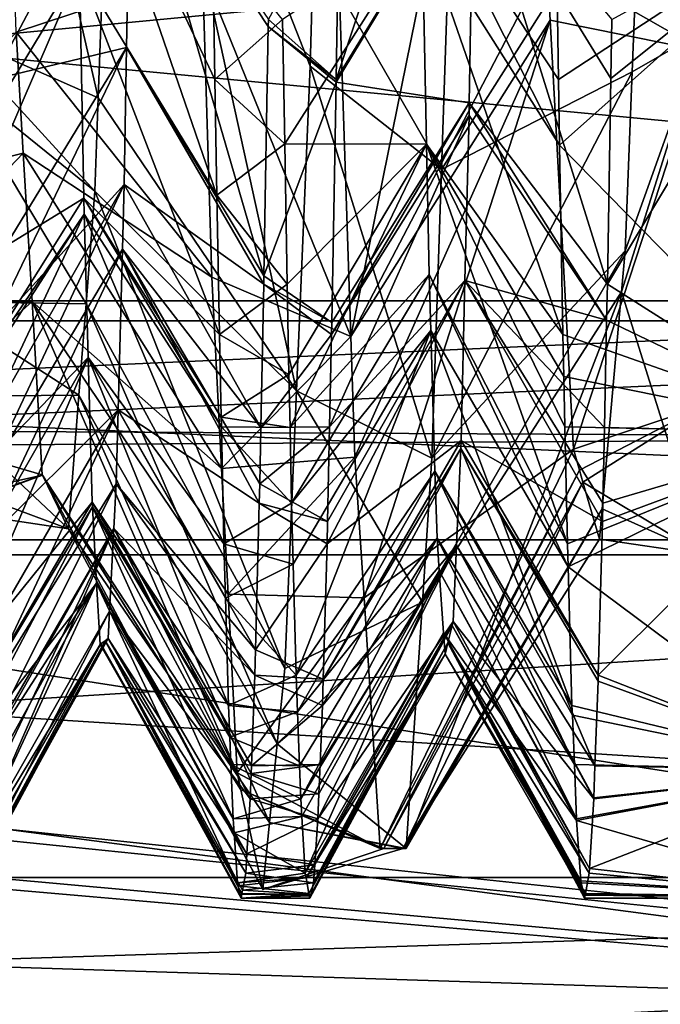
# Model space of a CAD drawing. Extents: x 0 to 200, y 18 to 95.
# Tile 73 of 256: x 73.304 to 74.236, y 36.573 to 38.006. Entities that reach past the tile are written whole.
import ezdxf

# ---------------------------------------------------------------- set-up
doc = ezdxf.new("R2010")
doc.units = 0

msp = doc.modelspace()

# ---------------------------------------------------------------- linework, layer by layer
for points in [[(74.999992, 38.705051, 264.203949), (69.499992, 40.148029, 262.711578), (69.499992, 37.328255, 266.436615)], [(69.499992, 40.148029, 279.288422), (74.999992, 38.705051, 277.796051), (69.499992, 37.328255, 275.563385)], [(57.676323, 39.482059, 55.068108), (57.032787, 38.471405, 54.206055), (77.999992, 36.329296, 51.023918)], [(77.999992, 39.43364, 55.12487), (57.676323, 39.482059, 55.068108), (77.999992, 36.329296, 51.023918)], [(57.083755, 38.539112, 37.722298), (77.999992, 39.43364, 36.87513), (77.999992, 36.329296, 40.976082)], [(66.999992, 39.196945, 259.53186), (99.683624, 39.210865, 259.553802), (66.999992, 35.485626, 263.375061)], [(99.683624, 39.210865, 259.553802), (100.000092, 38.878841, 259.761322), (66.999992, 35.485626, 263.375061)], [(122.799995, 37.156258, 280.72522), (66.999992, 39.196945, 282.468109), (66.999992, 35.485626, 278.624939)], [(122.799995, 39.196945, 282.468109), (66.999992, 39.196945, 282.468109), (122.799995, 37.156258, 280.72522)], [(100.000092, 38.878841, 259.761322), (100.607681, 38.474895, 260.105988), (66.999992, 35.485626, 263.375061)], [(73.758118, 38.377842, 51.609734), (74.048103, 38.83712, 51.318573), (73.78614, 37.544872, 49.962349)], [(74.048103, 38.83712, 51.318573), (74.071449, 38.090733, 50.056751), (73.78614, 37.544872, 49.962349)], [(73.225861, 38.733509, 40.81588), (73.201172, 37.98822, 42.173164), (73.418358, 37.89238, 42.505516)], [(73.446472, 38.654007, 40.916111), (73.225861, 38.733509, 40.81588), (73.418358, 37.89238, 42.505516)], [(73.472145, 38.728558, 40.493443), (73.465912, 38.299751, 41.162518), (73.265846, 38.000027, 41.000267)], [(73.268822, 38.196495, 40.659252), (73.472145, 38.728558, 40.493443), (73.265846, 38.000027, 41.000267)], [(74.999992, 37.573086, 266.554504), (74.999992, 38.705051, 264.203949), (69.499992, 37.328255, 266.436615)], [(74.999992, 38.705051, 277.796051), (74.999992, 37.573086, 275.445496), (69.499992, 37.328255, 275.563385)], [(73.446472, 38.654007, 40.916111), (73.418358, 37.89238, 42.505516), (73.707039, 37.465794, 42.343502)], [(73.727013, 37.938431, 41.115646), (73.446472, 38.654007, 40.916111), (73.707039, 37.465794, 42.343502)], [(73.731705, 38.112286, 40.860531), (73.446472, 38.654007, 40.916111), (73.727013, 37.938431, 41.115646)], [(74.223701, 38.64674, 40.861912), (74.207932, 38.24575, 41.766209), (74.299988, 37.990166, 42.477848)], [(74.299988, 38.117188, 41.875553), (74.223701, 38.64674, 40.861912), (74.299988, 37.990166, 42.477848)], [(110.863342, 37.567757, 275.501373), (39.5, 38.566761, 277.913177), (41.911797, 37.567757, 275.501373)], [(113.275154, 38.566761, 277.913177), (39.5, 38.566761, 277.913177), (110.863342, 37.567757, 275.501373)], [(103.275146, 38.566761, 267.913177), (105.686966, 37.567757, 270.324982), (47.088192, 37.567757, 270.324982)], [(49.499989, 38.566761, 267.913177), (103.275146, 38.566761, 267.913177), (47.088192, 37.567757, 270.324982)], [(56.827553, 38.240475, 38.107998), (57.083755, 38.539112, 37.722298), (77.999992, 36.329296, 40.976082)], [(73.969681, 38.538723, 40.745838), (73.964615, 38.246033, 41.320522), (73.764618, 37.918961, 41.140976)], [(73.768822, 38.196495, 40.659252), (73.969681, 38.538723, 40.745838), (73.764618, 37.918961, 41.140976)], [(73.281212, 38.519455, 50.794296), (73.569901, 38.077957, 51.036644), (73.29882, 37.98822, 49.826836)], [(57.032787, 38.471405, 54.206055), (56.778526, 38.1772, 53.818966), (77.999992, 36.329296, 51.023918)], [(100.607681, 38.474895, 260.105988), (102.160469, 37.442551, 260.986816), (66.999992, 35.485626, 263.375061)], [(74.071449, 38.090733, 50.056751), (74.284355, 38.47197, 50.68512), (74.299988, 37.960217, 49.758514)], [(73.569901, 38.077957, 51.036644), (73.758118, 38.377842, 51.609734), (73.78614, 37.544872, 49.962349)], [(69.199997, 38.339165, 265.546295), (76.999992, 37.597015, 267), (69.199997, 37.597015, 267)], [(69.199997, 38.339165, 265.546295), (76.999992, 38.339165, 265.546295), (76.999992, 37.597015, 267)], [(76.999992, 37.597015, 275), (76.999992, 38.339165, 276.453705), (69.199997, 37.597015, 275)], [(76.999992, 38.339165, 276.453705), (69.199997, 38.339165, 276.453705), (69.199997, 37.597015, 275)], [(73.386116, 38.346455, 50.922577), (73.391106, 38.079781, 50.345325), (73.591042, 37.750767, 50.501331)], [(73.588043, 37.918961, 50.859024), (73.386116, 38.346455, 50.922577), (73.591042, 37.750767, 50.501331)], [(73.584801, 38.132111, 51.228992), (73.386116, 38.346455, 50.922577), (73.588043, 37.918961, 50.859024)], [(73.465912, 38.299751, 41.162518), (73.459679, 37.96558, 41.883835), (73.26461, 37.918961, 41.140976)], [(73.265846, 38.000027, 41.000267), (73.465912, 38.299751, 41.162518), (73.26461, 37.918961, 41.140976)], [(73.459679, 37.96558, 41.883835), (73.465912, 38.299751, 41.162518), (73.659607, 37.63308, 41.735775)], [(73.465912, 38.299751, 41.162518), (73.66584, 37.996117, 40.997944), (73.659607, 37.63308, 41.735775)], [(73.465912, 38.299751, 41.162518), (73.666023, 38.006496, 40.976852), (73.66584, 37.996117, 40.997944)], [(55.795616, 37.037598, 39.66156), (56.827553, 38.240475, 38.107998), (77.999992, 36.329296, 40.976082)], [(73.764549, 37.915413, 41.148521), (73.964615, 38.246033, 41.320522), (73.958382, 37.885326, 42.028759)], [(73.764618, 37.918961, 41.140976), (73.964615, 38.246033, 41.320522), (73.764549, 37.915413, 41.148521)], [(74.207932, 38.24575, 41.766209), (73.929771, 38.135704, 40.867805), (73.918076, 37.788162, 41.554588)], [(74.195518, 37.930283, 42.477631), (74.207932, 38.24575, 41.766209), (73.918076, 37.788162, 41.554588)], [(73.958382, 37.885326, 42.028759), (73.964615, 38.246033, 41.320522), (74.159409, 37.621201, 41.759918)], [(73.964615, 38.246033, 41.320522), (74.164551, 37.920734, 41.15115), (74.159409, 37.621201, 41.759918)], [(73.964615, 38.246033, 41.320522), (74.166023, 38.006496, 40.976852), (74.164551, 37.920734, 41.15115)], [(74.299988, 37.990166, 42.477848), (74.207932, 38.24575, 41.766209), (74.195518, 37.930283, 42.477631)], [(74.088036, 37.918961, 50.859024), (73.888176, 38.222176, 50.691265), (74.089745, 37.823444, 50.655895)], [(73.888176, 38.222176, 50.691265), (73.889809, 38.139671, 50.499939), (74.089745, 37.823444, 50.655895)], [(74.083824, 38.196495, 51.340748), (73.888176, 38.222176, 50.691265), (74.088036, 37.918961, 50.859024)], [(73.666023, 38.006496, 40.976852), (73.768822, 38.196495, 40.659252), (73.764618, 37.918961, 41.140976)], [(74.499992, 38.189224, 51.344936), (74.083824, 38.196495, 51.340748), (74.088036, 37.918961, 50.859024)], [(74.499992, 38.189224, 51.344936), (74.088036, 37.918961, 50.859024), (74.089745, 37.823444, 50.655895)], [(74.499992, 38.189224, 51.344936), (74.089745, 37.823444, 50.655895), (74.499992, 37.404854, 49.711487)], [(74.159409, 37.621201, 41.759918), (74.499992, 38.189224, 40.655064), (74.499992, 37.404854, 42.288513)], [(74.164551, 37.920734, 41.15115), (74.499992, 38.189224, 40.655064), (74.159409, 37.621201, 41.759918)], [(74.166023, 38.006496, 40.976852), (74.499992, 38.189224, 40.655064), (74.164551, 37.920734, 41.15115)], [(56.778526, 38.1772, 53.818966), (55.740929, 36.976627, 52.239357), (77.999992, 36.329296, 51.023918)], [(73.889809, 38.139671, 50.499939), (73.68663, 38.006496, 51.023148), (73.689743, 37.825283, 50.654854)], [(73.889809, 38.139671, 50.499939), (73.689743, 37.825283, 50.654854), (73.896042, 37.824821, 49.769787)], [(74.089745, 37.823444, 50.655895), (73.889809, 38.139671, 50.499939), (74.09465, 37.547596, 50.069252)], [(73.889809, 38.139671, 50.499939), (73.896042, 37.824821, 49.769787), (74.09465, 37.547596, 50.069252)], [(73.68663, 38.006496, 51.023148), (73.584801, 38.132111, 51.228992), (73.588043, 37.918961, 50.859024)], [(73.929771, 38.135704, 40.867805), (73.731705, 38.112286, 40.860531), (73.918076, 37.788162, 41.554588)], [(73.731705, 38.112286, 40.860531), (73.727013, 37.938431, 41.115646), (73.918076, 37.788162, 41.554588)], [(73.391106, 38.079781, 50.345325), (73.18663, 38.006496, 51.023148), (73.19104, 37.74987, 50.501591)], [(73.391106, 38.079781, 50.345325), (73.19104, 37.74987, 50.501591), (73.193245, 37.621201, 50.240082)], [(73.397339, 37.746441, 49.623756), (73.391106, 38.079781, 50.345325), (73.193245, 37.621201, 50.240082)], [(73.391106, 38.079781, 50.345325), (73.397339, 37.746441, 49.623756), (73.594658, 37.547596, 50.069252)], [(73.591042, 37.750767, 50.501331), (73.391106, 38.079781, 50.345325), (73.594658, 37.547596, 50.069252)], [(74.071449, 38.090733, 50.056751), (74.076073, 38.005398, 49.779922), (73.78614, 37.544872, 49.962349)], [(74.076073, 38.005398, 49.779922), (74.071449, 38.090733, 50.056751), (74.299988, 37.960217, 49.758514)], [(73.29882, 37.98822, 49.826836), (73.569901, 38.077957, 51.036644), (73.583679, 37.631416, 50.247612)], [(73.583679, 37.631416, 50.247612), (73.569901, 38.077957, 51.036644), (73.78614, 37.544872, 49.962349)], [(73.68663, 38.006496, 51.023148), (73.588043, 37.918961, 50.859024), (73.689743, 37.825283, 50.654854)], [(73.66584, 37.996117, 40.997944), (73.764549, 37.915413, 41.148521), (73.659607, 37.63308, 41.735775)], [(73.66584, 37.996117, 40.997944), (73.666023, 38.006496, 40.976852), (73.764618, 37.918961, 41.140976)], [(73.66584, 37.996117, 40.997944), (73.764618, 37.918961, 41.140976), (73.764549, 37.915413, 41.148521)], [(73.78614, 37.544872, 49.962349), (74.076073, 38.005398, 49.779922), (73.792053, 37.369133, 49.614788)], [(73.792053, 37.369133, 49.614788), (74.076073, 38.005398, 49.779922), (73.805313, 37.164314, 48.76685)], [(74.076073, 38.005398, 49.779922), (74.109886, 37.380672, 47.753372), (73.805313, 37.164314, 48.76685)], [(74.076073, 38.005398, 49.779922), (74.299988, 37.960217, 49.758514), (74.109886, 37.380672, 47.753372)], [(73.29882, 37.98822, 49.826836), (73.309273, 37.811665, 49.195755), (73.086639, 37.75663, 49.211193)], [(73.201172, 37.98822, 42.173164), (73.197754, 37.930492, 42.379505), (73.413353, 37.75663, 42.788807)], [(73.418358, 37.89238, 42.505516), (73.201172, 37.98822, 42.173164), (73.413353, 37.75663, 42.788807)], [(73.309273, 37.811665, 49.195755), (73.29882, 37.98822, 49.826836), (73.583679, 37.631416, 50.247612)], [(74.299988, 37.990166, 42.477848), (74.179962, 37.60994, 43.392876), (74.299988, 37.227459, 46.094246)], [(74.299988, 37.990166, 42.477848), (74.185257, 37.669579, 43.065556), (74.179962, 37.60994, 43.392876)], [(74.299988, 37.990166, 42.477848), (74.195518, 37.930283, 42.477631), (74.185257, 37.669579, 43.065556)], [(73.459679, 37.96558, 41.883835), (73.455963, 37.766376, 42.31382), (73.257996, 37.547596, 41.930748)], [(73.259605, 37.638161, 41.738144), (73.459679, 37.96558, 41.883835), (73.257996, 37.547596, 41.930748)], [(73.26461, 37.918961, 41.140976), (73.459679, 37.96558, 41.883835), (73.259605, 37.638161, 41.738144)], [(73.455963, 37.766376, 42.31382), (73.459679, 37.96558, 41.883835), (73.659409, 37.621201, 41.759918)], [(73.459679, 37.96558, 41.883835), (73.659607, 37.63308, 41.735775), (73.659409, 37.621201, 41.759918)], [(74.299988, 37.960217, 49.758514), (74.299988, 37.443897, 47.176579), (74.109886, 37.380672, 47.753372)], [(73.727013, 37.938431, 41.115646), (73.707039, 37.465794, 42.343502), (73.903915, 37.367737, 42.385384)], [(73.918076, 37.788162, 41.554588), (73.727013, 37.938431, 41.115646), (73.903915, 37.367737, 42.385384)], [(73.197754, 37.930492, 42.379505), (73.177948, 37.59602, 43.575031), (73.40062, 37.592659, 43.569729)], [(73.413353, 37.75663, 42.788807), (73.197754, 37.930492, 42.379505), (73.40062, 37.592659, 43.569729)], [(74.195518, 37.930283, 42.477631), (73.918076, 37.788162, 41.554588), (73.903915, 37.367737, 42.385384)], [(74.185257, 37.669579, 43.065556), (74.195518, 37.930283, 42.477631), (73.903915, 37.367737, 42.385384)], [(73.689743, 37.825283, 50.654854), (73.588043, 37.918961, 50.859024), (73.591042, 37.750767, 50.501331)], [(73.659607, 37.63308, 41.735775), (73.764549, 37.915413, 41.148521), (73.758308, 37.56551, 41.892647)], [(73.764549, 37.915413, 41.148521), (73.958382, 37.885326, 42.028759), (73.758308, 37.56551, 41.892647)], [(73.418358, 37.89238, 42.505516), (73.413353, 37.75663, 42.788807), (73.707039, 37.465794, 42.343502)], [(73.958382, 37.885326, 42.028759), (73.958061, 37.866753, 42.06522), (73.757996, 37.547596, 41.930748)], [(73.758308, 37.56551, 41.892647), (73.958382, 37.885326, 42.028759), (73.757996, 37.547596, 41.930748)], [(73.958061, 37.866753, 42.06522), (73.958382, 37.885326, 42.028759), (74.158318, 37.568653, 41.893753)], [(73.958382, 37.885326, 42.028759), (74.159409, 37.621201, 41.759918), (74.158318, 37.568653, 41.893753)], [(73.958061, 37.866753, 42.06522), (73.952148, 37.626354, 42.779556), (73.755081, 37.413239, 42.291634)], [(73.757996, 37.547596, 41.930748), (73.958061, 37.866753, 42.06522), (73.755081, 37.413239, 42.291634)], [(73.952148, 37.626354, 42.779556), (73.958061, 37.866753, 42.06522), (74.158318, 37.568653, 41.893753)], [(73.689743, 37.825283, 50.654854), (73.591042, 37.750767, 50.501331), (73.693245, 37.621201, 50.240082)], [(73.896042, 37.824821, 49.769787), (73.689743, 37.825283, 50.654854), (73.693245, 37.621201, 50.240082)], [(73.896042, 37.824821, 49.769787), (73.693245, 37.621201, 50.240082), (73.695976, 37.489616, 49.904934)], [(73.896042, 37.824821, 49.769787), (73.695976, 37.489616, 49.904934), (73.697571, 37.412491, 49.708488)], [(73.899803, 37.635044, 49.329681), (73.896042, 37.824821, 49.769787), (73.697571, 37.412491, 49.708488)], [(73.896042, 37.824821, 49.769787), (73.899803, 37.635044, 49.329681), (74.101273, 37.243099, 49.251369)], [(74.097572, 37.413239, 49.708366), (73.896042, 37.824821, 49.769787), (74.101273, 37.243099, 49.251369)], [(74.095978, 37.486862, 49.90612), (73.896042, 37.824821, 49.769787), (74.097572, 37.413239, 49.708366)], [(74.09465, 37.547596, 50.069252), (73.896042, 37.824821, 49.769787), (74.095978, 37.486862, 49.90612)], [(74.089745, 37.823444, 50.655895), (74.09465, 37.547596, 50.069252), (74.499992, 37.404854, 49.711487)], [(73.086639, 37.75663, 49.211193), (73.309273, 37.811665, 49.195755), (73.099365, 37.592659, 48.430271)], [(73.309273, 37.811665, 49.195755), (73.322044, 37.59602, 48.424969), (73.099365, 37.592659, 48.430271)], [(73.309273, 37.811665, 49.195755), (73.583679, 37.631416, 50.247612), (73.597946, 37.352715, 49.350094)], [(73.322044, 37.59602, 48.424969), (73.309273, 37.811665, 49.195755), (73.597946, 37.352715, 49.350094)], [(73.455963, 37.766376, 42.31382), (73.453438, 37.672043, 42.62022), (73.25338, 37.334942, 42.501942)], [(73.255074, 37.413239, 42.291634), (73.455963, 37.766376, 42.31382), (73.25338, 37.334942, 42.501942)], [(73.257996, 37.547596, 41.930748), (73.455963, 37.766376, 42.31382), (73.255074, 37.413239, 42.291634)], [(73.453438, 37.672043, 42.62022), (73.455963, 37.766376, 42.31382), (73.655075, 37.412491, 42.291512)], [(73.455963, 37.766376, 42.31382), (73.659409, 37.621201, 41.759918), (73.655075, 37.412491, 42.291512)], [(73.413353, 37.75663, 42.788807), (73.40062, 37.592659, 43.569729), (73.689941, 37.061516, 43.393764)], [(73.707039, 37.465794, 42.343502), (73.413353, 37.75663, 42.788807), (73.689941, 37.061516, 43.393764)], [(73.693245, 37.621201, 50.240082), (73.591042, 37.750767, 50.501331), (73.594658, 37.547596, 50.069252)], [(73.397339, 37.746441, 49.623756), (73.193245, 37.621201, 50.240082), (73.197266, 37.427216, 49.745987)], [(73.397781, 37.722801, 49.57259), (73.397339, 37.746441, 49.623756), (73.197266, 37.427216, 49.745987)], [(73.397339, 37.746441, 49.623756), (73.397781, 37.722801, 49.57259), (73.597572, 37.413239, 49.708366)], [(73.597267, 37.427292, 49.74612), (73.397339, 37.746441, 49.623756), (73.597572, 37.413239, 49.708366)], [(73.594658, 37.547596, 50.069252), (73.397339, 37.746441, 49.623756), (73.597267, 37.427292, 49.74612)], [(73.397781, 37.722801, 49.57259), (73.197266, 37.427216, 49.745987), (73.197571, 37.412491, 49.708488)], [(73.397781, 37.722801, 49.57259), (73.197571, 37.412491, 49.708488), (73.19986, 37.302261, 49.427723)], [(73.403572, 37.51416, 48.864426), (73.397781, 37.722801, 49.57259), (73.19986, 37.302261, 49.427723)], [(73.397781, 37.722801, 49.57259), (73.403572, 37.51416, 48.864426), (73.601273, 37.243099, 49.251369)], [(73.597572, 37.413239, 49.708366), (73.397781, 37.722801, 49.57259), (73.601273, 37.243099, 49.251369)], [(73.453438, 37.672043, 42.62022), (73.447205, 37.438065, 43.380222), (73.251381, 37.243099, 42.748631)], [(73.25338, 37.334942, 42.501942), (73.453438, 37.672043, 42.62022), (73.251381, 37.243099, 42.748631)], [(73.447205, 37.438065, 43.380222), (73.453438, 37.672043, 42.62022), (73.652786, 37.302261, 42.572277)], [(73.453438, 37.672043, 42.62022), (73.653381, 37.330505, 42.500343), (73.652786, 37.302261, 42.572277)], [(73.453438, 37.672043, 42.62022), (73.655075, 37.412491, 42.291512), (73.653381, 37.330505, 42.500343)], [(74.185257, 37.669579, 43.065556), (73.903915, 37.367737, 42.385384), (73.890099, 37.158009, 43.271164)], [(74.179962, 37.60994, 43.392876), (74.185257, 37.669579, 43.065556), (73.890099, 37.158009, 43.271164)], [(73.899803, 37.635044, 49.329681), (73.697571, 37.412491, 49.708488), (73.69986, 37.302261, 49.427723)], [(73.902283, 37.553791, 49.025375), (73.899803, 37.635044, 49.329681), (73.69986, 37.302261, 49.427723)], [(73.899803, 37.635044, 49.329681), (73.902283, 37.553791, 49.025375), (74.102211, 37.209724, 49.132286)], [(74.101273, 37.243099, 49.251369), (73.899803, 37.635044, 49.329681), (74.102211, 37.209724, 49.132286)], [(73.583679, 37.631416, 50.247612), (73.78614, 37.544872, 49.962349), (73.597946, 37.352715, 49.350094)], [(73.693245, 37.621201, 50.240082), (73.594658, 37.547596, 50.069252), (73.695976, 37.489616, 49.904934)], [(73.659409, 37.621201, 41.759918), (73.757996, 37.547596, 41.930748), (73.655075, 37.412491, 42.291512)], [(73.659409, 37.621201, 41.759918), (73.659607, 37.63308, 41.735775), (73.758308, 37.56551, 41.892647)], [(73.659409, 37.621201, 41.759918), (73.758308, 37.56551, 41.892647), (73.757996, 37.547596, 41.930748)], [(73.952148, 37.626354, 42.779556), (73.946426, 37.393448, 43.47163), (73.751381, 37.243099, 42.748631)], [(73.752083, 37.275383, 42.661915), (73.952148, 37.626354, 42.779556), (73.751381, 37.243099, 42.748631)], [(73.755081, 37.413239, 42.291634), (73.952148, 37.626354, 42.779556), (73.752083, 37.275383, 42.661915)], [(73.946426, 37.393448, 43.47163), (73.952148, 37.626354, 42.779556), (74.152084, 37.275478, 42.661713)], [(73.952148, 37.626354, 42.779556), (74.152786, 37.302261, 42.572277), (74.152084, 37.275478, 42.661713)], [(73.952148, 37.626354, 42.779556), (74.155075, 37.412491, 42.291512), (74.152786, 37.302261, 42.572277)], [(73.952148, 37.626354, 42.779556), (74.158318, 37.568653, 41.893753), (74.155075, 37.412491, 42.291512)], [(74.158318, 37.568653, 41.893753), (74.159409, 37.621201, 41.759918), (74.499992, 37.404854, 42.288513)], [(74.179962, 37.60994, 43.392876), (73.890099, 37.158009, 43.271164), (73.866455, 36.799274, 44.786266)], [(74.151901, 37.294182, 45.12587), (74.179962, 37.60994, 43.392876), (73.866455, 36.799274, 44.786266)], [(74.179962, 37.60994, 43.392876), (74.151901, 37.294182, 45.12587), (74.299988, 37.227459, 46.094246)], [(76.999992, 37.597015, 267), (76.999992, 37.248913, 267), (69.199997, 37.248913, 267)], [(69.199997, 37.597015, 267), (76.999992, 37.597015, 267), (69.199997, 37.248913, 267)], [(76.999992, 37.248913, 275), (69.199997, 37.597015, 275), (69.199997, 37.248913, 275)], [(76.999992, 37.597015, 275), (69.199997, 37.597015, 275), (76.999992, 37.248913, 275)], [(73.099365, 37.592659, 48.430271), (73.322044, 37.59602, 48.424969), (73.11367, 37.408466, 47.553009)], [(73.11367, 37.408466, 47.553009), (73.322044, 37.59602, 48.424969), (73.336983, 37.34367, 47.52298)], [(73.390274, 37.459423, 44.204292), (73.177948, 37.59602, 43.575031), (73.169731, 37.457287, 44.070911)], [(73.40062, 37.592659, 43.569729), (73.177948, 37.59602, 43.575031), (73.390274, 37.459423, 44.204292)], [(73.322044, 37.59602, 48.424969), (73.6073, 37.169876, 48.761288), (73.620644, 36.909328, 47.922234)], [(73.336983, 37.34367, 47.52298), (73.322044, 37.59602, 48.424969), (73.620644, 36.909328, 47.922234)], [(73.322044, 37.59602, 48.424969), (73.597946, 37.352715, 49.350094), (73.6073, 37.169876, 48.761288)], [(73.40062, 37.592659, 43.569729), (73.390274, 37.459423, 44.204292), (73.67897, 36.951698, 44.107708)], [(73.689941, 37.061516, 43.393764), (73.40062, 37.592659, 43.569729), (73.67897, 36.951698, 44.107708)], [(108.275154, 37.227016, 272.913177), (41.911797, 37.567757, 275.501373), (44.499992, 37.227016, 272.913177)], [(110.863342, 37.567757, 275.501373), (41.911797, 37.567757, 275.501373), (108.275154, 37.227016, 272.913177)], [(105.686966, 37.567757, 270.324982), (108.275154, 37.227016, 272.913177), (44.499992, 37.227016, 272.913177)], [(47.088192, 37.567757, 270.324982), (105.686966, 37.567757, 270.324982), (44.499992, 37.227016, 272.913177)], [(74.999992, 37.573086, 266.554504), (69.499992, 37.328255, 266.436615), (74.999992, 36.6003, 268.574524)], [(69.499992, 37.328255, 275.563385), (74.999992, 37.573086, 275.445496), (74.999992, 36.6003, 273.425476)], [(74.155075, 37.412491, 42.291512), (74.158318, 37.568653, 41.893753), (74.499992, 37.404854, 42.288513)], [(73.902283, 37.553791, 49.025375), (73.69986, 37.302261, 49.427723), (73.702209, 37.213428, 49.131096)], [(73.902283, 37.553791, 49.025375), (73.702209, 37.213428, 49.131096), (73.706474, 37.051891, 48.591682)], [(73.908516, 37.348656, 48.257126), (73.902283, 37.553791, 49.025375), (73.706474, 37.051891, 48.591682)], [(73.902283, 37.553791, 49.025375), (73.908516, 37.348656, 48.257126), (74.107887, 37.007576, 48.411026)], [(74.102211, 37.209724, 49.132286), (73.902283, 37.553791, 49.025375), (74.107887, 37.007576, 48.411026)], [(73.695976, 37.489616, 49.904934), (73.594658, 37.547596, 50.069252), (73.597267, 37.427292, 49.74612)], [(73.78614, 37.544872, 49.962349), (73.792053, 37.369133, 49.614788), (73.597946, 37.352715, 49.350094)], [(73.757996, 37.547596, 41.930748), (73.755081, 37.413239, 42.291634), (73.655075, 37.412491, 42.291512)], [(74.09465, 37.547596, 50.069252), (74.095978, 37.486862, 49.90612), (74.499992, 37.404854, 49.711487)], [(73.403572, 37.51416, 48.864426), (73.19986, 37.302261, 49.427723), (73.203506, 37.164444, 48.967514)], [(73.403572, 37.51416, 48.864426), (73.203506, 37.164444, 48.967514), (73.206474, 37.051891, 48.591682)], [(73.409409, 37.303875, 48.150684), (73.403572, 37.51416, 48.864426), (73.206474, 37.051891, 48.591682)], [(73.403572, 37.51416, 48.864426), (73.409409, 37.303875, 48.150684), (73.607895, 37.007576, 48.411026)], [(73.6035, 37.163651, 48.967899), (73.403572, 37.51416, 48.864426), (73.607895, 37.007576, 48.411026)], [(73.601273, 37.243099, 49.251369), (73.403572, 37.51416, 48.864426), (73.6035, 37.163651, 48.967899)], [(73.695976, 37.489616, 49.904934), (73.597267, 37.427292, 49.74612), (73.697571, 37.412491, 49.708488)], [(74.095978, 37.486862, 49.90612), (74.097572, 37.413239, 49.708366), (74.499992, 37.404854, 49.711487)], [(73.890099, 37.158009, 43.271164), (73.707039, 37.465794, 42.343502), (73.689941, 37.061516, 43.393764)], [(73.903915, 37.367737, 42.385384), (73.707039, 37.465794, 42.343502), (73.890099, 37.158009, 43.271164)], [(73.169731, 37.457287, 44.070911), (73.163002, 37.34367, 44.47702), (73.375168, 37.264843, 45.131008)], [(73.390274, 37.459423, 44.204292), (73.169731, 37.457287, 44.070911), (73.375168, 37.264843, 45.131008)], [(73.390274, 37.459423, 44.204292), (73.375168, 37.264843, 45.131008), (73.667534, 36.837231, 44.85186)], [(73.67897, 36.951698, 44.107708), (73.390274, 37.459423, 44.204292), (73.667534, 36.837231, 44.85186)], [(102.160469, 37.442551, 260.986816), (103.654854, 36.836693, 261.635895), (66.999992, 35.485626, 263.375061)], [(73.447205, 37.438065, 43.380222), (73.444328, 37.330215, 43.730534), (73.244766, 37.007576, 43.588974)], [(73.247139, 37.09222, 43.286964), (73.447205, 37.438065, 43.380222), (73.244766, 37.007576, 43.588974)], [(73.251381, 37.243099, 42.748631), (73.447205, 37.438065, 43.380222), (73.247139, 37.09222, 43.286964)], [(73.444328, 37.330215, 43.730534), (73.447205, 37.438065, 43.380222), (73.647141, 37.088516, 43.286011)], [(73.447205, 37.438065, 43.380222), (73.652786, 37.302261, 42.572277), (73.647141, 37.088516, 43.286011)], [(74.109886, 37.380672, 47.753372), (74.299988, 37.443897, 47.176579), (74.118683, 37.350483, 47.202583)], [(74.118683, 37.350483, 47.202583), (74.299988, 37.443897, 47.176579), (74.123863, 37.332695, 46.878044)], [(74.123863, 37.332695, 46.878044), (74.299988, 37.443897, 47.176579), (74.299988, 37.227459, 46.094246)], [(73.597267, 37.427292, 49.74612), (73.597572, 37.413239, 49.708366), (73.697571, 37.412491, 49.708488)], [(73.11367, 37.408466, 47.553009), (73.336983, 37.34367, 47.52298), (73.124817, 37.264843, 46.868992)], [(73.69986, 37.302261, 49.427723), (73.597572, 37.413239, 49.708366), (73.601273, 37.243099, 49.251369)], [(73.697571, 37.412491, 49.708488), (73.597572, 37.413239, 49.708366), (73.69986, 37.302261, 49.427723)], [(73.653381, 37.330505, 42.500343), (73.755081, 37.413239, 42.291634), (73.752083, 37.275383, 42.661915)], [(73.655075, 37.412491, 42.291512), (73.755081, 37.413239, 42.291634), (73.653381, 37.330505, 42.500343)], [(74.499992, 37.404854, 49.711487), (74.097572, 37.413239, 49.708366), (74.101273, 37.243099, 49.251369)], [(74.155075, 37.412491, 42.291512), (74.499992, 37.404854, 42.288513), (74.152786, 37.302261, 42.572277)], [(73.946426, 37.393448, 43.47163), (73.945915, 37.382, 43.534996), (73.74585, 37.046143, 43.451363)], [(73.751381, 37.243099, 42.748631), (73.946426, 37.393448, 43.47163), (73.74585, 37.046143, 43.451363)], [(73.945915, 37.382, 43.534996), (73.946426, 37.393448, 43.47163), (74.146172, 37.051891, 43.408318)], [(73.946426, 37.393448, 43.47163), (74.152084, 37.275478, 42.661713), (74.146172, 37.051891, 43.408318)], [(74.499992, 37.404854, 49.711487), (74.101273, 37.243099, 49.251369), (74.102211, 37.209724, 49.132286)], [(74.499992, 37.404854, 49.711487), (74.102211, 37.209724, 49.132286), (74.499992, 36.912998, 47.967503)], [(74.146172, 37.051891, 43.408318), (74.499992, 37.404854, 42.288513), (74.499992, 36.912998, 44.032497)], [(74.152084, 37.275478, 42.661713), (74.499992, 37.404854, 42.288513), (74.146172, 37.051891, 43.408318)], [(74.152786, 37.302261, 42.572277), (74.499992, 37.404854, 42.288513), (74.152084, 37.275478, 42.661713)], [(73.945915, 37.382, 43.534996), (73.939682, 37.240677, 44.317234), (73.744766, 37.007576, 43.588974)], [(73.74585, 37.046143, 43.451363), (73.945915, 37.382, 43.534996), (73.744766, 37.007576, 43.588974)], [(73.805313, 37.164314, 48.76685), (74.109886, 37.380672, 47.753372), (73.828941, 36.799187, 47.255249)], [(74.109886, 37.380672, 47.753372), (74.118683, 37.350483, 47.202583), (73.828941, 36.799187, 47.255249)], [(73.939682, 37.240677, 44.317234), (73.945915, 37.382, 43.534996), (74.141327, 36.919952, 44.033962)], [(73.945915, 37.382, 43.534996), (74.145844, 37.043018, 43.450382), (74.141327, 36.919952, 44.033962)], [(73.945915, 37.382, 43.534996), (74.146172, 37.051891, 43.408318), (74.145844, 37.043018, 43.450382)], [(73.597946, 37.352715, 49.350094), (73.792053, 37.369133, 49.614788), (73.6073, 37.169876, 48.761288)], [(73.6073, 37.169876, 48.761288), (73.792053, 37.369133, 49.614788), (73.805313, 37.164314, 48.76685)], [(73.908516, 37.348656, 48.257126), (73.706474, 37.051891, 48.591682), (73.708443, 36.998413, 48.338085)], [(73.911476, 37.251228, 47.892239), (73.908516, 37.348656, 48.257126), (73.708443, 36.998413, 48.338085)], [(74.118683, 37.350483, 47.202583), (73.833946, 36.799198, 46.925995), (73.828941, 36.799187, 47.255249)], [(74.118683, 37.350483, 47.202583), (74.123863, 37.332695, 46.878044), (73.833946, 36.799198, 46.925995)], [(73.908516, 37.348656, 48.257126), (73.911476, 37.251228, 47.892239), (74.111328, 36.921894, 47.965794)], [(74.108444, 36.99374, 48.339123), (73.908516, 37.348656, 48.257126), (74.111328, 36.921894, 47.965794)], [(74.107887, 37.007576, 48.411026), (73.908516, 37.348656, 48.257126), (74.108444, 36.99374, 48.339123)], [(73.336983, 37.34367, 47.52298), (73.337357, 37.342907, 47.499813), (73.124817, 37.264843, 46.868992)], [(73.337357, 37.342907, 47.499813), (73.141739, 37.299767, 45.809269), (73.124817, 37.264843, 46.868992)], [(73.163002, 37.34367, 44.47702), (73.141739, 37.299767, 45.809269), (73.375168, 37.264843, 45.131008)], [(73.141739, 37.299767, 45.809269), (73.337357, 37.342907, 47.499813), (73.375168, 37.264843, 45.131008)], [(73.336983, 37.34367, 47.52298), (73.620644, 36.909328, 47.922234), (73.625992, 36.884983, 47.57196)], [(73.337357, 37.342907, 47.499813), (73.336983, 37.34367, 47.52298), (73.625992, 36.884983, 47.57196)], [(73.337357, 37.342907, 47.499813), (73.625992, 36.884983, 47.57196), (73.657806, 36.739906, 45.484581)], [(73.375168, 37.264843, 45.131008), (73.337357, 37.342907, 47.499813), (73.657806, 36.739906, 45.484581)], [(74.999992, 36.6003, 268.574524), (69.499992, 37.328255, 266.436615), (69.499992, 36.327015, 271)], [(69.499992, 37.328255, 275.563385), (74.999992, 36.6003, 273.425476), (69.499992, 36.327015, 271)], [(73.444328, 37.330215, 43.730534), (73.440979, 37.265491, 44.15324), (73.241325, 36.921894, 44.034206)], [(73.244766, 37.007576, 43.588974), (73.444328, 37.330215, 43.730534), (73.241325, 36.921894, 44.034206)], [(73.440979, 37.265491, 44.15324), (73.444328, 37.330215, 43.730534), (73.646172, 37.051891, 43.408318)], [(73.444328, 37.330215, 43.730534), (73.647141, 37.088516, 43.286011), (73.646172, 37.051891, 43.408318)], [(73.652786, 37.302261, 42.572277), (73.653381, 37.330505, 42.500343), (73.752083, 37.275383, 42.661915)], [(74.123863, 37.332695, 46.878044), (73.862038, 36.799263, 45.077187), (73.833946, 36.799198, 46.925995)], [(74.123863, 37.332695, 46.878044), (74.147972, 37.249962, 45.368568), (73.862038, 36.799263, 45.077187)], [(74.147972, 37.249962, 45.368568), (74.123863, 37.332695, 46.878044), (74.299988, 37.227459, 46.094246)], [(73.409409, 37.303875, 48.150684), (73.206474, 37.051891, 48.591682), (73.20974, 36.963165, 48.170948)], [(73.409805, 37.296795, 48.100624), (73.409409, 37.303875, 48.150684), (73.20974, 36.963165, 48.170948)], [(73.409805, 37.296795, 48.100624), (73.20974, 36.963165, 48.170948), (73.211327, 36.919952, 47.966038)], [(73.416039, 37.185532, 47.313622), (73.409805, 37.296795, 48.100624), (73.211327, 36.919952, 47.966038)], [(73.409409, 37.303875, 48.150684), (73.409805, 37.296795, 48.100624), (73.609741, 36.961468, 48.171436)], [(73.607895, 37.007576, 48.411026), (73.409409, 37.303875, 48.150684), (73.609741, 36.961468, 48.171436)], [(73.409805, 37.296795, 48.100624), (73.416039, 37.185532, 47.313622), (73.61451, 36.842651, 47.554028)], [(73.611328, 36.921894, 47.965794), (73.409805, 37.296795, 48.100624), (73.61451, 36.842651, 47.554028)], [(73.609741, 36.961468, 48.171436), (73.409805, 37.296795, 48.100624), (73.611328, 36.921894, 47.965794)], [(73.69986, 37.302261, 49.427723), (73.601273, 37.243099, 49.251369), (73.702209, 37.213428, 49.131096)], [(73.652786, 37.302261, 42.572277), (73.751381, 37.243099, 42.748631), (73.647141, 37.088516, 43.286011)], [(73.652786, 37.302261, 42.572277), (73.752083, 37.275383, 42.661915), (73.751381, 37.243099, 42.748631)], [(74.147972, 37.249962, 45.368568), (74.151901, 37.294182, 45.12587), (73.862038, 36.799263, 45.077187)], [(74.151901, 37.294182, 45.12587), (73.865562, 36.799271, 44.844948), (73.862038, 36.799263, 45.077187)], [(74.151901, 37.294182, 45.12587), (73.866455, 36.799274, 44.786266), (73.865562, 36.799271, 44.844948)], [(74.151901, 37.294182, 45.12587), (74.147972, 37.249962, 45.368568), (74.299988, 37.227459, 46.094246)], [(73.440979, 37.265491, 44.15324), (73.434738, 37.145138, 44.939224), (73.23468, 36.793736, 44.901485)], [(73.238152, 36.842651, 44.445972), (73.440979, 37.265491, 44.15324), (73.23468, 36.793736, 44.901485)], [(73.240906, 36.911465, 44.088409), (73.440979, 37.265491, 44.15324), (73.238152, 36.842651, 44.445972)], [(73.241325, 36.921894, 44.034206), (73.440979, 37.265491, 44.15324), (73.240906, 36.911465, 44.088409)], [(73.667534, 36.837231, 44.85186), (73.375168, 37.264843, 45.131008), (73.657806, 36.739906, 45.484581)], [(73.434738, 37.145138, 44.939224), (73.440979, 37.265491, 44.15324), (73.639557, 36.871811, 44.26226)], [(73.440979, 37.265491, 44.15324), (73.640907, 36.908569, 44.087959), (73.639557, 36.871811, 44.26226)], [(73.440979, 37.265491, 44.15324), (73.641319, 36.919952, 44.033962), (73.640907, 36.908569, 44.087959)], [(73.440979, 37.265491, 44.15324), (73.646172, 37.051891, 43.408318), (73.641319, 36.919952, 44.033962)], [(69.199997, 37.248913, 267), (76.999992, 36.757065, 268.562225), (69.199997, 36.757065, 268.562225)], [(69.199997, 37.248913, 267), (76.999992, 37.248913, 267), (76.999992, 36.757065, 268.562225)], [(76.999992, 36.757065, 273.437744), (76.999992, 37.248913, 275), (69.199997, 36.757065, 273.437744)], [(76.999992, 37.248913, 275), (69.199997, 37.248913, 275), (69.199997, 36.757065, 273.437744)], [(73.911476, 37.251228, 47.892239), (73.708443, 36.998413, 48.338085), (73.711327, 36.919952, 47.966038)], [(73.911476, 37.251228, 47.892239), (73.711327, 36.919952, 47.966038), (73.713097, 36.871811, 47.73774)], [(73.914742, 37.203804, 47.478447), (73.911476, 37.251228, 47.892239), (73.713097, 36.871811, 47.73774)], [(73.911476, 37.251228, 47.892239), (73.914742, 37.203804, 47.478447), (74.114502, 36.842651, 47.554028)], [(74.111328, 36.921894, 47.965794), (73.911476, 37.251228, 47.892239), (74.114502, 36.842651, 47.554028)], [(73.702209, 37.213428, 49.131096), (73.601273, 37.243099, 49.251369), (73.6035, 37.163651, 48.967899)], [(73.647141, 37.088516, 43.286011), (73.751381, 37.243099, 42.748631), (73.74585, 37.046143, 43.451363)], [(73.739609, 36.879185, 44.256142), (73.939682, 37.240677, 44.317234), (73.738152, 36.842651, 44.445972)], [(73.939682, 37.240677, 44.317234), (73.934776, 37.129665, 44.931698), (73.738152, 36.842651, 44.445972)], [(73.741325, 36.921894, 44.034206), (73.939682, 37.240677, 44.317234), (73.739609, 36.879185, 44.256142)], [(73.744766, 37.007576, 43.588974), (73.939682, 37.240677, 44.317234), (73.741325, 36.921894, 44.034206)], [(73.934776, 37.129665, 44.931698), (73.939682, 37.240677, 44.317234), (74.139557, 36.871811, 44.26226)], [(73.939682, 37.240677, 44.317234), (74.13961, 36.873337, 44.25502), (74.139557, 36.871811, 44.26226)], [(73.939682, 37.240677, 44.317234), (74.141327, 36.919952, 44.033962), (74.13961, 36.873337, 44.25502)], [(73.702209, 37.213428, 49.131096), (73.6035, 37.163651, 48.967899), (73.706474, 37.051891, 48.591682)], [(74.102211, 37.209724, 49.132286), (74.107887, 37.007576, 48.411026), (74.499992, 36.912998, 47.967503)], [(73.914742, 37.203804, 47.478447), (73.713097, 36.871811, 47.73774), (73.714676, 36.845852, 47.530651)], [(73.914742, 37.203804, 47.478447), (73.714676, 36.845852, 47.530651), (73.719711, 36.763271, 46.871788)], [(73.920982, 37.113266, 46.688431), (73.914742, 37.203804, 47.478447), (73.719711, 36.763271, 46.871788)], [(73.914742, 37.203804, 47.478447), (73.920982, 37.113266, 46.688431), (74.114677, 36.840218, 47.531372)], [(74.114502, 36.842651, 47.554028), (73.914742, 37.203804, 47.478447), (74.114677, 36.840218, 47.531372)], [(73.416039, 37.185532, 47.313622), (73.211327, 36.919952, 47.966038), (73.213097, 36.871811, 47.73774)], [(73.416039, 37.185532, 47.313622), (73.213097, 36.871811, 47.73774), (73.215965, 36.824612, 47.361172)], [(73.416039, 37.185532, 47.313622), (73.215965, 36.824612, 47.361172), (73.219711, 36.763271, 46.871788)], [(73.421028, 37.096466, 46.683628), (73.416039, 37.185532, 47.313622), (73.219711, 36.763271, 46.871788)], [(73.416039, 37.185532, 47.313622), (73.421028, 37.096466, 46.683628), (73.621124, 36.749466, 46.686291)], [(73.615967, 36.821991, 47.361614), (73.416039, 37.185532, 47.313622), (73.621124, 36.749466, 46.686291)], [(73.61451, 36.842651, 47.554028), (73.416039, 37.185532, 47.313622), (73.615967, 36.821991, 47.361614)], [(73.706474, 37.051891, 48.591682), (73.6035, 37.163651, 48.967899), (73.607895, 37.007576, 48.411026)], [(73.6073, 37.169876, 48.761288), (73.805313, 37.164314, 48.76685), (73.620644, 36.909328, 47.922234)], [(73.620644, 36.909328, 47.922234), (73.805313, 37.164314, 48.76685), (73.828941, 36.799187, 47.255249)], [(122.799995, 35.485626, 278.624939), (122.799995, 37.156258, 280.72522), (66.999992, 35.485626, 278.624939)], [(73.890099, 37.158009, 43.271164), (73.67897, 36.951698, 44.107708), (73.866455, 36.799274, 44.786266)], [(73.890099, 37.158009, 43.271164), (73.689941, 37.061516, 43.393764), (73.67897, 36.951698, 44.107708)], [(73.434738, 37.145138, 44.939224), (73.432663, 37.105049, 45.201038), (73.231537, 36.749466, 45.313709)], [(73.23468, 36.793736, 44.901485), (73.434738, 37.145138, 44.939224), (73.231537, 36.749466, 45.313709)], [(73.432663, 37.105049, 45.201038), (73.434738, 37.145138, 44.939224), (73.634674, 36.791698, 44.901394)], [(73.434738, 37.145138, 44.939224), (73.639557, 36.871811, 44.26226), (73.634674, 36.791698, 44.901394)], [(73.733383, 36.775497, 45.071316), (73.933449, 37.124237, 45.10154), (73.731537, 36.749466, 45.313709)], [(73.933449, 37.124237, 45.10154), (73.927208, 37.098835, 45.896191), (73.731537, 36.749466, 45.313709)], [(73.738152, 36.842651, 44.445972), (73.934776, 37.129665, 44.931698), (73.733383, 36.775497, 45.071316)], [(73.934776, 37.129665, 44.931698), (73.933449, 37.124237, 45.10154), (73.733383, 36.775497, 45.071316)], [(73.927208, 37.098835, 45.896191), (73.933449, 37.124237, 45.10154), (74.132942, 36.763271, 45.128212)], [(73.933449, 37.124237, 45.10154), (73.934776, 37.129665, 44.931698), (74.133385, 36.770462, 45.070816)], [(73.933449, 37.124237, 45.10154), (74.133385, 36.770462, 45.070816), (74.132942, 36.763271, 45.128212)], [(73.934776, 37.129665, 44.931698), (74.139557, 36.871811, 44.26226), (74.133385, 36.770462, 45.070816)], [(73.432663, 37.105049, 45.201038), (73.428513, 37.101986, 45.730453), (73.228439, 36.736134, 45.721279)], [(73.231537, 36.749466, 45.313709), (73.432663, 37.105049, 45.201038), (73.228439, 36.736134, 45.721279)], [(73.428513, 37.101986, 45.730453), (73.432663, 37.105049, 45.201038), (73.632942, 36.763271, 45.128212)], [(73.432663, 37.105049, 45.201038), (73.634674, 36.791698, 44.901394), (73.632942, 36.763271, 45.128212)], [(73.920982, 37.113266, 46.688431), (73.719711, 36.763271, 46.871788), (73.720909, 36.756691, 46.713619)], [(73.923126, 37.08218, 46.417202), (73.920982, 37.113266, 46.688431), (73.720909, 36.756691, 46.713619)], [(73.920982, 37.113266, 46.688431), (73.923126, 37.08218, 46.417202), (74.121117, 36.749466, 46.686291)], [(74.120911, 36.752415, 46.71373), (73.920982, 37.113266, 46.688431), (74.121117, 36.749466, 46.686291)], [(74.114677, 36.840218, 47.531372), (73.920982, 37.113266, 46.688431), (74.120911, 36.752415, 46.71373)], [(73.421028, 37.096466, 46.683628), (73.219711, 36.763271, 46.871788), (73.222206, 36.749599, 46.543034)], [(73.422272, 37.097382, 46.52552), (73.222206, 36.749599, 46.543034), (73.225075, 36.733864, 46.164696)], [(73.422272, 37.097382, 46.52552), (73.421028, 37.096466, 46.683628), (73.222206, 36.749599, 46.543034)], [(73.428513, 37.101986, 45.730453), (73.225075, 36.733864, 46.164696), (73.226326, 36.727016, 46)], [(73.428513, 37.101986, 45.730453), (73.422272, 37.097382, 46.52552), (73.225075, 36.733864, 46.164696)], [(73.227577, 36.732407, 45.835209), (73.428513, 37.101986, 45.730453), (73.226326, 36.727016, 46)], [(73.228439, 36.736134, 45.721279), (73.428513, 37.101986, 45.730453), (73.227577, 36.732407, 45.835209)], [(73.421028, 37.096466, 46.683628), (73.422272, 37.097382, 46.52552), (73.622208, 36.744789, 46.543266)], [(73.621124, 36.749466, 46.686291), (73.421028, 37.096466, 46.683628), (73.622208, 36.744789, 46.543266)], [(73.422272, 37.097382, 46.52552), (73.428513, 37.101986, 45.730453), (73.626328, 36.727016, 46)], [(73.625076, 36.732407, 46.164791), (73.422272, 37.097382, 46.52552), (73.626328, 36.727016, 46)], [(73.622208, 36.744789, 46.543266), (73.422272, 37.097382, 46.52552), (73.625076, 36.732407, 46.164791)], [(73.428513, 37.101986, 45.730453), (73.627579, 36.733864, 45.835304), (73.626328, 36.727016, 46)], [(73.428513, 37.101986, 45.730453), (73.628441, 36.738598, 45.721428), (73.627579, 36.733864, 45.835304)], [(73.428513, 37.101986, 45.730453), (73.632942, 36.763271, 45.128212), (73.628441, 36.738598, 45.721428)], [(73.927208, 37.098835, 45.896191), (73.725075, 36.733864, 46.164696), (73.726326, 36.727016, 46)], [(73.927208, 37.098835, 45.896191), (73.923126, 37.08218, 46.417202), (73.725075, 36.733864, 46.164696)], [(73.727142, 36.730553, 45.891926), (73.927208, 37.098835, 45.896191), (73.726326, 36.727016, 46)], [(73.727577, 36.732407, 45.835209), (73.927208, 37.098835, 45.896191), (73.727142, 36.730553, 45.891926)], [(73.731537, 36.749466, 45.313709), (73.927208, 37.098835, 45.896191), (73.727577, 36.732407, 45.835209)], [(73.923126, 37.08218, 46.417202), (73.927208, 37.098835, 45.896191), (74.125076, 36.732407, 46.164791)], [(73.927208, 37.098835, 45.896191), (74.127144, 36.731506, 45.891991), (74.126328, 36.727016, 46)], [(74.125076, 36.732407, 46.164791), (73.927208, 37.098835, 45.896191), (74.126328, 36.727016, 46)], [(73.927208, 37.098835, 45.896191), (74.127579, 36.733864, 45.835304), (74.127144, 36.731506, 45.891991)], [(73.927208, 37.098835, 45.896191), (74.132942, 36.763271, 45.128212), (74.127579, 36.733864, 45.835304)], [(73.646172, 37.051891, 43.408318), (73.647141, 37.088516, 43.286011), (73.74585, 37.046143, 43.451363)], [(73.923126, 37.08218, 46.417202), (73.720909, 36.756691, 46.713619), (73.725075, 36.733864, 46.164696)], [(74.121117, 36.749466, 46.686291), (73.923126, 37.08218, 46.417202), (74.125076, 36.732407, 46.164791)], [(73.706474, 37.051891, 48.591682), (73.607895, 37.007576, 48.411026), (73.708443, 36.998413, 48.338085)], [(73.646172, 37.051891, 43.408318), (73.744766, 37.007576, 43.588974), (73.641319, 36.919952, 44.033962)], [(73.646172, 37.051891, 43.408318), (73.74585, 37.046143, 43.451363), (73.744766, 37.007576, 43.588974)], [(74.145844, 37.043018, 43.450382), (74.146172, 37.051891, 43.408318), (74.499992, 36.912998, 44.032497)], [(55.083206, 36.380733, 41.001209), (55.795616, 37.037598, 39.66156), (77.999992, 36.329296, 40.976082)], [(74.141327, 36.919952, 44.033962), (74.145844, 37.043018, 43.450382), (74.499992, 36.912998, 44.032497)], [(73.708443, 36.998413, 48.338085), (73.607895, 37.007576, 48.411026), (73.609741, 36.961468, 48.171436)], [(73.744766, 37.007576, 43.588974), (73.741325, 36.921894, 44.034206), (73.641319, 36.919952, 44.033962)], [(74.107887, 37.007576, 48.411026), (74.108444, 36.99374, 48.339123), (74.499992, 36.912998, 47.967503)], [(73.708443, 36.998413, 48.338085), (73.609741, 36.961468, 48.171436), (73.711327, 36.919952, 47.966038)], [(74.108444, 36.99374, 48.339123), (74.111328, 36.921894, 47.965794), (74.499992, 36.912998, 47.967503)], [(55.740929, 36.976627, 52.239357), (55.083408, 36.377586, 51.000633), (77.999992, 36.329296, 51.023918)], [(73.609741, 36.961468, 48.171436), (73.611328, 36.921894, 47.965794), (73.711327, 36.919952, 47.966038)], [(73.67897, 36.951698, 44.107708), (73.667534, 36.837231, 44.85186), (73.866455, 36.799274, 44.786266)], [(73.713097, 36.871811, 47.73774), (73.611328, 36.921894, 47.965794), (73.61451, 36.842651, 47.554028)], [(73.711327, 36.919952, 47.966038), (73.611328, 36.921894, 47.965794), (73.713097, 36.871811, 47.73774)], [(73.640907, 36.908569, 44.087959), (73.741325, 36.921894, 44.034206), (73.739609, 36.879185, 44.256142)], [(73.641319, 36.919952, 44.033962), (73.741325, 36.921894, 44.034206), (73.640907, 36.908569, 44.087959)], [(74.499992, 36.912998, 47.967503), (74.111328, 36.921894, 47.965794), (74.114502, 36.842651, 47.554028)], [(74.141327, 36.919952, 44.033962), (74.499992, 36.912998, 44.032497), (74.13961, 36.873337, 44.25502)], [(73.625992, 36.884983, 47.57196), (73.620644, 36.909328, 47.922234), (73.828941, 36.799187, 47.255249)], [(73.640907, 36.908569, 44.087959), (73.739609, 36.879185, 44.256142), (73.639557, 36.871811, 44.26226)], [(74.499992, 36.912998, 47.967503), (74.114502, 36.842651, 47.554028), (74.114677, 36.840218, 47.531372)], [(74.499992, 36.912998, 47.967503), (74.114677, 36.840218, 47.531372), (74.499992, 36.72831, 46.164928)], [(74.133385, 36.770462, 45.070816), (74.499992, 36.912998, 44.032497), (74.499992, 36.72831, 45.835072)], [(74.139557, 36.871811, 44.26226), (74.499992, 36.912998, 44.032497), (74.133385, 36.770462, 45.070816)], [(74.13961, 36.873337, 44.25502), (74.499992, 36.912998, 44.032497), (74.139557, 36.871811, 44.26226)], [(73.625992, 36.884983, 47.57196), (73.833946, 36.799198, 46.925995), (73.657806, 36.739906, 45.484581)], [(73.833946, 36.799198, 46.925995), (73.625992, 36.884983, 47.57196), (73.828941, 36.799187, 47.255249)], [(73.639557, 36.871811, 44.26226), (73.739609, 36.879185, 44.256142), (73.738152, 36.842651, 44.445972)], [(73.714676, 36.845852, 47.530651), (73.713097, 36.871811, 47.73774), (73.61451, 36.842651, 47.554028)], [(73.639557, 36.871811, 44.26226), (73.738152, 36.842651, 44.445972), (73.634674, 36.791698, 44.901394)], [(73.714676, 36.845852, 47.530651), (73.61451, 36.842651, 47.554028), (73.615967, 36.821991, 47.361614)], [(73.714676, 36.845852, 47.530651), (73.615967, 36.821991, 47.361614), (73.719711, 36.763271, 46.871788)], [(103.654854, 36.836693, 261.635895), (103.970474, 36.708733, 261.77298), (66.999992, 35.485626, 263.375061)], [(73.634674, 36.791698, 44.901394), (73.738152, 36.842651, 44.445972), (73.733383, 36.775497, 45.071316)], [(73.862038, 36.799263, 45.077187), (73.667534, 36.837231, 44.85186), (73.657806, 36.739906, 45.484581)], [(73.865562, 36.799271, 44.844948), (73.667534, 36.837231, 44.85186), (73.862038, 36.799263, 45.077187)], [(73.866455, 36.799274, 44.786266), (73.667534, 36.837231, 44.85186), (73.865562, 36.799271, 44.844948)], [(74.114677, 36.840218, 47.531372), (74.120911, 36.752415, 46.71373), (74.499992, 36.72831, 46.164928)], [(73.719711, 36.763271, 46.871788), (73.615967, 36.821991, 47.361614), (73.621124, 36.749466, 46.686291)], [(73.634674, 36.791698, 44.901394), (73.733383, 36.775497, 45.071316), (73.632942, 36.763271, 45.128212)], [(73.833946, 36.799198, 46.925995), (73.862038, 36.799263, 45.077187), (73.657806, 36.739906, 45.484581)], [(73.632942, 36.763271, 45.128212), (73.733383, 36.775497, 45.071316), (73.731537, 36.749466, 45.313709)], [(73.720909, 36.756691, 46.713619), (73.719711, 36.763271, 46.871788), (73.621124, 36.749466, 46.686291)], [(73.632942, 36.763271, 45.128212), (73.731537, 36.749466, 45.313709), (73.628441, 36.738598, 45.721428)], [(74.127579, 36.733864, 45.835304), (74.132942, 36.763271, 45.128212), (74.499992, 36.72831, 45.835072)], [(74.132942, 36.763271, 45.128212), (74.133385, 36.770462, 45.070816), (74.499992, 36.72831, 45.835072)], [(69.199997, 36.757065, 268.562225), (76.999992, 36.508251, 270.181091), (69.199997, 36.508251, 270.181091)], [(69.199997, 36.757065, 268.562225), (76.999992, 36.757065, 268.562225), (76.999992, 36.508251, 270.181091)], [(76.999992, 36.508251, 271.818909), (76.999992, 36.757065, 273.437744), (69.199997, 36.508251, 271.818909)], [(76.999992, 36.757065, 273.437744), (69.199997, 36.757065, 273.437744), (69.199997, 36.508251, 271.818909)], [(73.720909, 36.756691, 46.713619), (73.621124, 36.749466, 46.686291), (73.622208, 36.744789, 46.543266)], [(73.720909, 36.756691, 46.713619), (73.622208, 36.744789, 46.543266), (73.725075, 36.733864, 46.164696)], [(73.628441, 36.738598, 45.721428), (73.731537, 36.749466, 45.313709), (73.727577, 36.732407, 45.835209)], [(74.120911, 36.752415, 46.71373), (74.121117, 36.749466, 46.686291), (74.499992, 36.72831, 46.164928)], [(74.121117, 36.749466, 46.686291), (74.125076, 36.732407, 46.164791), (74.499992, 36.72831, 46.164928)], [(73.725075, 36.733864, 46.164696), (73.622208, 36.744789, 46.543266), (73.625076, 36.732407, 46.164791)], [(73.725075, 36.733864, 46.164696), (73.625076, 36.732407, 46.164791), (73.626328, 36.727016, 46)], [(73.627579, 36.733864, 45.835304), (73.727142, 36.730553, 45.891926), (73.626328, 36.727016, 46)], [(73.726326, 36.727016, 46), (73.725075, 36.733864, 46.164696), (73.626328, 36.727016, 46)], [(73.627579, 36.733864, 45.835304), (73.628441, 36.738598, 45.721428), (73.727577, 36.732407, 45.835209)], [(73.627579, 36.733864, 45.835304), (73.727577, 36.732407, 45.835209), (73.727142, 36.730553, 45.891926)], [(74.499992, 36.727016, 46), (74.125076, 36.732407, 46.164791), (74.126328, 36.727016, 46)], [(74.499992, 36.72831, 46.164928), (74.125076, 36.732407, 46.164791), (74.499992, 36.727016, 46)], [(74.127144, 36.731506, 45.891991), (74.499992, 36.727016, 46), (74.126328, 36.727016, 46)], [(74.127144, 36.731506, 45.891991), (74.127579, 36.733864, 45.835304), (74.499992, 36.72831, 45.835072)], [(74.127144, 36.731506, 45.891991), (74.499992, 36.72831, 45.835072), (74.499992, 36.727016, 46)], [(73.727142, 36.730553, 45.891926), (73.726326, 36.727016, 46), (73.626328, 36.727016, 46)], [(103.970474, 36.708733, 261.77298), (104.326691, 36.564316, 261.927704), (66.999992, 35.485626, 263.375061)], [(74.999992, 36.6003, 273.425476), (74.999992, 36.6003, 271), (69.499992, 36.327015, 271)], [(74.999992, 36.6003, 271), (74.999992, 36.6003, 268.574524), (69.499992, 36.327015, 271)]]:
    msp.add_3dface(points)

doc.saveas('drawing.dxf')
